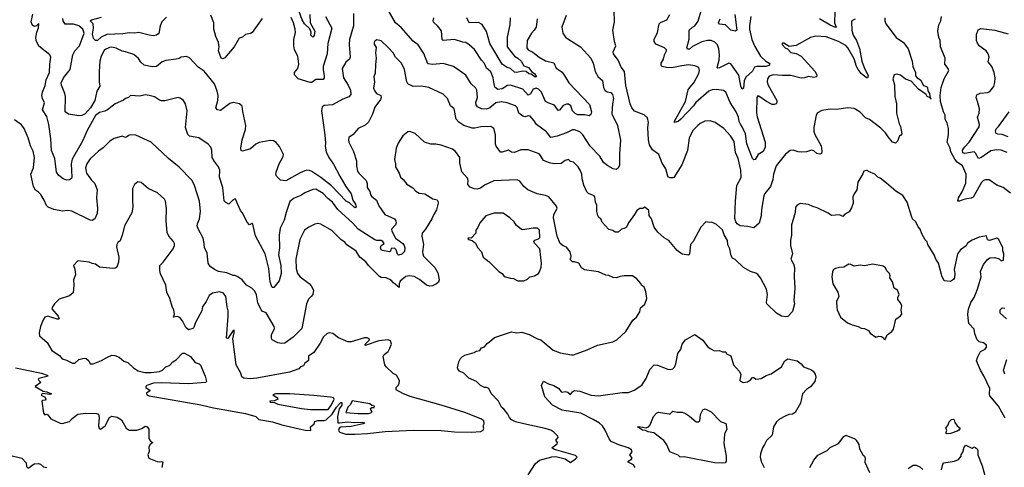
# Model space of a CAD drawing. Extents: x 1443846 to 1577407, y 839182 to 927291.
# Tile 34 of 256: x 1467204 to 1476716, y 866426 to 870746. Entities that reach past the tile are written whole.
import ezdxf

# ---------------------------------------------------------------- set-up
doc = ezdxf.new("R2010")
doc.units = 0

msp = doc.modelspace()

# ---------------------------------------------------------------- linework, layer by layer
at = {"layer": '0CON20XD'}
for points in [[(1470007.3, 870795), (1470010.9, 870715), (1470054, 870635), (1470047.9, 870592.1), (1470035, 870577.5), (1470017.5, 870595), (1470018.5, 870625), (1470006.2, 870656.2), (1469955.2, 870705.2), (1469934.1, 870744.1), (1469872.6, 870915)], [(1470429.2, 870805), (1470429.6, 870685), (1470390.5, 870555), (1470387.6, 870507.6), (1470397.5, 870385), (1470388.6, 870365), (1470353.7, 870336.3), (1470320, 870275), (1470330.6, 870185), (1470376.5, 870115), (1470400, 870065), (1470402.5, 870025), (1470385, 870002.5), (1470325, 869980), (1470225.8, 869924.2), (1470145, 869918), (1470126.2, 869905), (1470119.4, 869865), (1470151.5, 869635), (1470159.6, 869555), (1470155.5, 869525), (1470165, 869471.2), (1470190, 869415), (1470235, 869350.8), (1470296.8, 869235), (1470356.2, 869135), (1470405.7, 869065.7), (1470422, 869005), (1470446.7, 868966.7), (1470454.1, 868935.9), (1470445, 868931.1), (1470435, 868936.4), (1470389.8, 868979.8), (1470357.1, 868995), (1470215, 869142.3), (1470114.3, 869224.3), (1470025, 869281.6), (1470005, 869290), (1469975, 869292.1), (1469913.8, 869266.2), (1469775, 869190.6), (1469725, 869198.2), (1469683.9, 869235), (1469677.3, 869255), (1469681.2, 869275), (1469709.4, 869355), (1469749.7, 869425), (1469751.9, 869445), (1469715, 869521.8), (1469680.1, 869560.1), (1469655, 869577.3), (1469625, 869579.5), (1469518.3, 869561.7), (1469485.4, 869544.6), (1469435, 869500), (1469355, 869477.5), (1469345, 869482.5), (1469338.8, 869505), (1469353.6, 869586.4), (1469385, 869687.5), (1469390, 869725), (1469358.3, 869858.3), (1469352.7, 869912.7), (1469327.5, 869935), (1469265, 869948), (1469235, 869938), (1469145, 869870.8), (1469115.8, 869875.8), (1469098.8, 869895), (1469117.5, 869965), (1469120.9, 870015), (1469113.1, 870055), (1469085, 870128), (1468985, 870250), (1468928.8, 870288.8), (1468845, 870376.7), (1468815, 870390), (1468765, 870383.8), (1468745, 870371.2), (1468715, 870364), (1468615, 870352.5), (1468581.3, 870338.7), (1468525, 870294.4), (1468485, 870290), (1468407.6, 870307.6), (1468374.4, 870335), (1468352.6, 870372.6), (1468305, 870411.4), (1468226.9, 870436.9), (1468195, 870441.1), (1468135, 870470.4), (1468095, 870479.6), (1468071.7, 870478.3), (1468024.4, 870455), (1467991.1, 870395), (1467979.5, 870345), (1467970, 870245), (1467970, 870145)], [(1472484, 870785), (1472440, 870675), (1472451.2, 870615), (1472478.3, 870578.3), (1472500.7, 870560.7), (1472622, 870485), (1472721.2, 870375), (1472744, 870325), (1472763.8, 870245), (1472792.5, 870195), (1472835, 870157.5), (1472845, 870090), (1472855.9, 870065.9), (1472880.3, 870050.3), (1472915, 870042.5), (1472932.2, 870022.2), (1472941.8, 869985), (1472931.4, 869935), (1472925.8, 869835.8), (1472980, 869725), (1473007.9, 869582.1), (1472997.9, 869452.1), (1472997.3, 869342.7), (1472987.3, 869312.7), (1472965, 869300), (1472936.4, 869306.4), (1472885, 869336), (1472845, 869368.6), (1472807.1, 869427.1), (1472714.4, 869524.4), (1472643.3, 869635), (1472615, 869663.1), (1472565, 869683.1), (1472545, 869682.7), (1472487, 869653), (1472395, 869622), (1472335, 869610), (1472291.9, 869661.9), (1472197.5, 869735), (1472175, 869771.2), (1472136.7, 869815), (1472115, 869818.8), (1472085, 869808), (1472065.5, 869815.5), (1472026.9, 869845), (1472008.5, 869898.5), (1471995, 869914.3), (1471914, 869944), (1471855, 869951.8), (1471805, 869944.5), (1471745.2, 869894.8), (1471715, 869882), (1471664.7, 869884.7), (1471628, 869905), (1471614.4, 869924.4), (1471611.5, 869945), (1471626.8, 869995), (1471620.6, 870065), (1471609.2, 870085), (1471566, 870126), (1471515, 870210), (1471395, 870292.9), (1471295, 870322.9), (1471195, 870311.8), (1471148.3, 870318.3), (1471108, 870418), (1471052.2, 870502.2), (1471005, 870537.5), (1470888.8, 870668.8), (1470834.3, 870715), (1470750.3, 870860.3)], [(1475562.5, 870765), (1475561.5, 870735), (1475573.1, 870705), (1475671.1, 870575), (1475743.3, 870525), (1475761.1, 870501.1), (1475786.9, 870465), (1475827.5, 870345), (1475834.2, 870295), (1475860, 870235), (1475857.5, 870205), (1475873.6, 870183.6), (1475907.5, 870165), (1475935, 870110), (1475965, 870100), (1475975, 870090), (1475978.3, 870058.3), (1475992.5, 870035), (1476000, 869990), (1476007.5, 869985), (1476005, 869980), (1476000, 869990), (1475972.5, 870005), (1475963, 870023), (1475886.7, 870075), (1475815, 870151.2), (1475763, 870173), (1475715, 870210), (1475675, 870221.2), (1475653.3, 870215), (1475640, 870175), (1475655.6, 870115.6), (1475659.1, 870005), (1475673.8, 869935), (1475674.5, 869845), (1475701.3, 869741.3), (1475713.8, 869715), (1475725.6, 869645), (1475715, 869627.5), (1475702.5, 869625), (1475683.3, 869575), (1475665, 869553.3), (1475635, 869563.3), (1475595.8, 869615), (1475568.9, 869655), (1475525, 869699.6), (1475415, 869783.6), (1475375, 869799.4), (1475322.4, 869852.4), (1475265, 869888.8), (1475205, 869894.2), (1475095, 869879.2), (1475035, 869882), (1474955, 869869.2), (1474913.2, 869846.8), (1474898, 869825), (1474875.7, 869704.3), (1474877.6, 869667.6), (1474887.2, 869637.2), (1474947.3, 869527.3), (1474954.2, 869475.8), (1474948.8, 869455), (1474935, 869448.8), (1474905, 869454.3), (1474875, 869479.2), (1474855, 869485.8), (1474805, 869472), (1474755, 869467.8), (1474725, 869470), (1474675, 869487.5), (1474646.1, 869483.9), (1474602.4, 869447.6), (1474513.4, 869336.6), (1474485.7, 869255), (1474479.5, 869205), (1474458.9, 869135), (1474402.6, 869067.4), (1474391.9, 869045), (1474369.1, 868915), (1474368.5, 868851.5), (1474348.9, 868781.1), (1474295, 868736.2), (1474239.8, 868749.8), (1474165, 868757.3), (1474135, 868774.1), (1474121.1, 868795), (1474114.1, 868825.9), (1474118.7, 868995), (1474133.6, 869145), (1474174.3, 869224.3), (1474170.7, 869295), (1474146, 869406), (1474120, 869465), (1474105, 869571.2), (1474069.5, 869625), (1474005.8, 869695.8), (1473923, 869753), (1473875, 869768.9), (1473823.6, 869766.4), (1473777.2, 869742.8), (1473755, 869724.3), (1473711.1, 869678.9), (1473670.9, 869605), (1473656.6, 869483.4), (1473602, 869345), (1473525, 869224.2), (1473515, 869218), (1473488.8, 869218.8), (1473473.3, 869225), (1473465.7, 869235.7), (1473445, 869306.7), (1473412.3, 869362.3), (1473378.1, 869445), (1473318.4, 869488.4), (1473288.6, 869538.6), (1473277.3, 869585), (1473273.1, 869705), (1473279.2, 869755), (1473268.3, 869798.3), (1473236.1, 869826.1), (1473144.2, 869864.2), (1473118.8, 869895), (1473102.5, 869935), (1473060.7, 870110.7), (1473046.2, 870245), (1473015, 870286.7), (1472985, 870356.7), (1472941.2, 870415), (1472936.2, 870435), (1472962.9, 870495), (1472950.8, 870535), (1472935.8, 870645), (1472949.4, 870725), (1472948, 870835)], [(1474268.2, 870775), (1474254.6, 870685), (1474255.5, 870655), (1474278.2, 870555), (1474307.7, 870487.7), (1474361.5, 870395), (1474412, 870345), (1474446.2, 870325), (1474450, 870315), (1474442, 870305), (1474412.5, 870295), (1474325, 870293.4), (1474302.9, 870287.1), (1474285, 870248.8), (1474219, 870191), (1474204, 870155), (1474196.4, 870083.6), (1474185, 870075.7), (1474171, 870105), (1474150.5, 870210.5), (1474075, 870319.4), (1474055, 870326.4), (1473965, 870280), (1473949.1, 870279.1), (1473941.1, 870285), (1473961.1, 870355), (1473963.6, 870405), (1473958.2, 870465), (1473944.1, 870504.1), (1473919.5, 870529.5), (1473885.3, 870545.3), (1473847.5, 870545), (1473795, 870532.9), (1473704.5, 870485.5), (1473675, 870461.3), (1473655, 870462.1), (1473648.2, 870475), (1473671.3, 870558.7), (1473673.3, 870645), (1473705, 870673.8), (1473728, 870685), (1473759.2, 870730.8), (1473795.5, 870855)], [(1475078.9, 870818.9), (1475075.4, 870715), (1475090.8, 870675), (1475085, 870669.2), (1475035, 870692.9), (1474930, 870755)], [(1476555, 868432.5), (1476575, 868446.7), (1476625, 868450), (1476667, 868437), (1476685, 868420), (1476710, 868425), (1476713.3, 868485), (1476703.3, 868515), (1476703.8, 868545), (1476663.3, 868625), (1476645, 868636.7), (1476573.6, 868613.6), (1476555, 868622.5), (1476545, 868660), (1476475, 868646.2), (1476405, 868619.2), (1476362.3, 868587.7), (1476348, 868562), (1476293.3, 868525), (1476264.4, 868485.6), (1476233.6, 868333.6), (1476240, 868295), (1476236.2, 868255), (1476225, 868237.5), (1476195, 868220), (1476135, 868226.7), (1476114.4, 868275), (1476082, 868395), (1476053.6, 868433.6), (1476040, 868475), (1475977.5, 868575), (1475970.7, 868600.7), (1475951.7, 868621.7), (1475919.4, 868679.4), (1475903.3, 868725), (1475885, 868747.5), (1475861.2, 868795), (1475830.8, 868825), (1475819.7, 868849.7), (1475778.9, 868985), (1475735, 869050.6), (1475669.7, 869089.7), (1475579.1, 869169.1), (1475515.8, 869215.8), (1475493.3, 869225), (1475464.1, 869254.1), (1475405, 869280), (1475395, 869290), (1475385, 869290), (1475360, 869285), (1475350.7, 869259.3), (1475301.2, 869178.8), (1475291.2, 869105), (1475264.4, 869065.6), (1475254.2, 869035), (1475255.8, 868975), (1475239.5, 868930.5), (1475217.5, 868892.5), (1475175, 868870), (1475155, 868847.5), (1475125, 868862), (1475046.9, 868856.9), (1475015, 868880), (1474909.5, 868929.5), (1474865, 868941.4), (1474825, 868960.8), (1474745, 868970.6), (1474714.6, 868955.4), (1474698.6, 868935), (1474696.7, 868885), (1474676.4, 868816.4), (1474661.2, 868765), (1474662, 868665), (1474651.7, 868618.3), (1474650, 868565), (1474669.2, 868485), (1474654.2, 868435), (1474678.7, 868388.7), (1474688.6, 868355), (1474685.8, 868265), (1474694, 868155), (1474683.8, 868035), (1474690, 868005), (1474671.2, 867928.8), (1474625, 867881.2), (1474605, 867878), (1474565, 867884), (1474515, 867912), (1474422.9, 868002.9), (1474418.8, 868015), (1474430, 868095), (1474418.6, 868145), (1474362, 868255), (1474335, 868286.7), (1474315, 868300), (1474265, 868316.2), (1474196.7, 868355), (1474115, 868431.2), (1474090, 868445), (1474077.7, 868467.7), (1474066.2, 868535), (1474044.4, 868574.4), (1474042, 868615), (1474010.6, 868670.6), (1473995, 868718.8), (1473935, 868770), (1473905, 868786.2), (1473885, 868793.3), (1473865, 868790), (1473833.6, 868796.4), (1473785.9, 868744.1), (1473711.2, 868605), (1473684.3, 868575), (1473676.1, 868483.9), (1473665, 868473.8), (1473605, 868482), (1473556.8, 868516.8), (1473473.8, 868615), (1473430.9, 868640.9), (1473368, 868695), (1473334, 868745), (1473308.8, 868825), (1473286.7, 868856.7), (1473283.3, 868905), (1473245, 868936.7), (1473225, 868923.3), (1473195, 868922.5), (1473165, 868903.3), (1473143.8, 868865), (1473084, 868785), (1473065.6, 868745), (1473045, 868730.6), (1473016.7, 868725), (1472985, 868694), (1472956.1, 868696.1), (1472935, 868710), (1472895, 868721.2), (1472858.6, 868758.6), (1472831.7, 868791.7), (1472816.7, 868825), (1472798.3, 868838.3), (1472788.8, 868855), (1472780, 868895), (1472781.2, 868955), (1472766.2, 868985), (1472758.8, 869035), (1472753.3, 869045), (1472698.8, 869068.8), (1472684.3, 869084.3), (1472655, 869147.5), (1472639.2, 869209.2), (1472635.7, 869255), (1472620, 869295), (1472600.8, 869325), (1472555, 869370), (1472525, 869377.5), (1472505, 869397.5), (1472475, 869386.2), (1472435, 869359.2), (1472365, 869355.8), (1472323.2, 869363.2), (1472265, 869387.5), (1472236.6, 869436.6), (1472221.1, 869451.1), (1472115, 869489.4), (1472045, 869489.5), (1471985, 869463.6), (1471955, 869467.8), (1471925, 869485.7), (1471865, 869468.1), (1471848.6, 869468.6), (1471805.8, 869525), (1471800, 869545), (1471801.9, 869635), (1471785, 869696.2), (1471755, 869714.2), (1471658.7, 869711.3), (1471601.7, 869698.3), (1471575, 869699.5), (1471495, 869723.5), (1471446.6, 869756.6), (1471420, 869785), (1471400.8, 869885), (1471364.5, 869914.5), (1471335.4, 869985.4), (1471295, 870025.7), (1471155, 870091.9), (1471085, 870105.6), (1471005, 870101.1), (1470955, 870128), (1470942.9, 870145), (1470920, 870265), (1470892, 870325), (1470835.7, 870385), (1470810.8, 870425), (1470765, 870477.1), (1470695, 870541.2), (1470655, 870550.8), (1470635, 870539.2), (1470627.1, 870525), (1470629.4, 870509.4), (1470647.5, 870477.5), (1470640, 870425), (1470647.1, 870375), (1470641.9, 870311.9), (1470638.9, 870231.1), (1470626.4, 870193.6), (1470630, 870145), (1470621.4, 870085), (1470634.4, 870055), (1470650.8, 870035), (1470693.3, 870015), (1470696, 869996), (1470689.2, 869975), (1470635, 869901.2), (1470612.2, 869835), (1470575, 869758), (1470540.9, 869729.1), (1470475, 869696.7), (1470425, 869636.7), (1470385, 869607.5), (1470381.2, 869585), (1470384.2, 869564.2), (1470428.8, 869475), (1470459.2, 869385), (1470459.2, 869335), (1470467.5, 869285), (1470478.8, 869265), (1470550.8, 869195), (1470560, 869165), (1470562, 869125), (1470585, 869087.5), (1470592.5, 869055), (1470605, 869038.6), (1470652, 869005), (1470675, 868950), (1470732, 868865), (1470824.4, 868824.4), (1470836.9, 868805), (1470840, 868785), (1470834.3, 868765.7), (1470797.1, 868725), (1470798.1, 868705), (1470835, 868638.1), (1470905, 868585.6), (1470917.6, 868567.6), (1470925.4, 868545), (1470920, 868510), (1470896.4, 868483.6), (1470865, 868474.6), (1470853.7, 868483.7), (1470842.4, 868525), (1470825, 868542), (1470791.1, 868538.9), (1470785, 868510.8), (1470775.3, 868504.7), (1470708.7, 868518.7), (1470695, 868525.6), (1470688.8, 868545), (1470696.2, 868565), (1470723.8, 868585), (1470711.8, 868605), (1470695, 868613.3), (1470655, 868614.5), (1470635, 868621.2), (1470474.3, 868724.3), (1470422.8, 868782.8), (1470276.2, 868915), (1470225, 868984.4), (1470179.3, 869019.3), (1470135, 869067.5), (1470065, 869109.4), (1470035, 869105.6), (1469960, 869075), (1469921.3, 869048.7), (1469855, 869024.3), (1469815, 868992), (1469776.7, 868885), (1469758.8, 868811.2), (1469721.6, 868735), (1469711.1, 868665), (1469713.9, 868545), (1469705.4, 868475), (1469727.5, 868372.5), (1469730.9, 868295), (1469710.8, 868225), (1469658.1, 868161.9), (1469645, 868162.3), (1469639, 868169), (1469624, 868215), (1469609.1, 868345), (1469574.3, 868485), (1469481, 868661), (1469455, 868773.8), (1469445, 868778), (1469422.5, 868767.5), (1469400.3, 868790.3), (1469354.2, 868884.2), (1469335.8, 868905.8), (1469290, 869015), (1469285, 869017.5), (1469263.3, 869005), (1469225, 868966.2), (1469195, 868980), (1469178.8, 868998.8), (1469165.3, 869125), (1469135.4, 869225), (1469135.7, 869295), (1469124.2, 869325), (1469085, 869376.2), (1469064.5, 869414.5), (1469061.2, 869485), (1469048.8, 869515), (1469023, 869543), (1468935, 869604), (1468845, 869622), (1468828.8, 869638.8), (1468806.8, 869706.8), (1468820.8, 869865), (1468804.1, 869934.1), (1468786.2, 869965), (1468755, 869988.8), (1468735, 869993.8), (1468605, 869964), (1468575, 869964), (1468555, 869970), (1468505, 870000.8), (1468454.2, 870014.2), (1468415, 870020), (1468365, 870006.7), (1468275, 870013.3), (1468255, 869996.2), (1468225, 869986.2), (1468205, 869968.8), (1468125, 869934.4), (1468052, 869875), (1468025, 869861.8), (1467975, 869850), (1467935, 869820.5), (1467855, 869677.5), (1467810.9, 869575), (1467710.6, 869399.4), (1467702.5, 869355), (1467708.2, 869225), (1467705, 869214), (1467685, 869199.2), (1467655, 869198.6), (1467625, 869210), (1467583.1, 869243.1), (1467557.8, 869275), (1467542.2, 869405), (1467512.1, 869482.1), (1467504.8, 869594.8), (1467484.7, 869735), (1467465, 869810), (1467422.5, 869875), (1467443.9, 869943.9), (1467422.5, 869985), (1467416, 870015), (1467422.5, 870045), (1467450.7, 870109.3), (1467459.4, 870165), (1467493.1, 870235), (1467495.8, 870315), (1467506, 870385), (1467493.3, 870405), (1467389.7, 870489.7), (1467364.4, 870545), (1467360, 870575), (1467368.8, 870625), (1467385, 870667.5), (1467390, 870710), (1467365, 870686.7), (1467345, 870680), (1467325, 870696.7), (1467313.8, 870725), (1467331.7, 870798.3)], [(1467970, 870145), (1467977.5, 870105), (1467949.7, 870055), (1467928, 869965), (1467886.3, 869895), (1467835, 869838), (1467805, 869820.8), (1467773.5, 869816.5), (1467675, 869835.2), (1467641.8, 869855), (1467647.5, 870005), (1467641.1, 870035), (1467607.5, 870115), (1467605, 870136.7), (1467627.7, 870185), (1467691.3, 870265), (1467717.5, 870405), (1467736.2, 870445), (1467781.2, 870495), (1467826.4, 870616.4), (1467815, 870655.8), (1467775, 870687.5), (1467725, 870702.3), (1467643, 870703), (1467624.5, 870734.5), (1467621.9, 870758.1)], [(1468201.2, 870608.8), (1468045, 870602.2), (1467992.1, 870577.9), (1467955, 870545.3), (1467935, 870545.6), (1467916.8, 870565), (1467908.2, 870605), (1467916, 870665), (1467912.9, 870705), (1467885.7, 870735), (1467898.8, 870745), (1467995, 870770)], [(1468620.9, 870769.1), (1468576, 870724), (1468560.8, 870685), (1468546.4, 870613.6), (1468525, 870595.7), (1468495, 870590.6), (1468454.5, 870595.5), (1468355, 870621.4), (1468314.1, 870614.1), (1468265, 870620.3), (1468201.2, 870608.8)], [(1469545, 870758), (1469448.9, 870621.1), (1469435, 870611.2), (1469385, 870603.8), (1469355, 870578), (1469325, 870566), (1469275.5, 870485), (1469185, 870376.2), (1469165, 870367.5), (1469150, 870375), (1469124.5, 870445), (1469129.5, 870485), (1469124.6, 870525), (1469097.9, 870585), (1469078.5, 870655), (1469078.5, 870715), (1469049.3, 870789.3)], [(1470157.3, 870775), (1470218.9, 870665), (1470181.5, 870515), (1470174.5, 870415), (1470135.4, 870295), (1470134.6, 870265), (1470145.6, 870204.4), (1470145.4, 870184.6), (1470135, 870169.2), (1470065, 870167.1), (1470025, 870140.9), (1470011.5, 870138.5), (1469894.2, 870174.2), (1469857.8, 870215), (1469857.1, 870235), (1469891.2, 870275), (1469900.7, 870315), (1469890, 870395), (1469859.4, 870455), (1469851.1, 870495), (1469852.5, 870555), (1469866.8, 870623.2), (1469863.9, 870655), (1469848.2, 870715), (1469825, 870766.9)], [(1472204.5, 870755), (1472193.3, 870675), (1472175.6, 870645), (1472147.5, 870615), (1472106, 870545), (1472104.4, 870475), (1472117.5, 870455), (1472162.3, 870432.3), (1472224.1, 870384.1), (1472285, 870347.8), (1472365, 870329.4), (1472387.6, 870277.6), (1472445, 870240.6), (1472471.5, 870201.5), (1472509.2, 870135), (1472707.2, 869927.2), (1472728.1, 869855), (1472720.2, 869829.8), (1472705, 869818.9), (1472665, 869827.7), (1472595, 869828.9), (1472569.9, 869839.9), (1472545.4, 869865), (1472528.5, 869915), (1472505, 869931.2), (1472485, 869931.1), (1472455, 869919.2), (1472418.5, 869871.5), (1472405, 869868.2), (1472371.1, 869921.1), (1472315, 869939.4), (1472285, 869957.8), (1472245.6, 870045), (1472215.6, 870075), (1472195, 870084.5), (1472165.3, 870074.7), (1472140.2, 870029.8), (1472115, 870016.5), (1472063.8, 870073.8), (1471945, 870113.9), (1471915, 870111.8), (1471865, 870078.8), (1471821.8, 870071.8), (1471795.4, 870095), (1471787.1, 870127.1), (1471779.1, 870185), (1471755, 870243.1), (1471715, 870277.5), (1471695, 870322.5), (1471666.5, 870355), (1471597.4, 870457.4), (1471545, 870504.3), (1471515, 870524.2), (1471485, 870528.1), (1471405, 870554.5), (1471295.7, 870545.7), (1471285, 870554), (1471279.7, 870639.7), (1471244.3, 870684.3), (1471202.6, 870722.6), (1471198.6, 870735), (1471204.3, 870765)], [(1471943.6, 870765), (1471938.2, 870695), (1471912.6, 870577.4), (1471912.6, 870482.6), (1471985, 870394.5), (1472016.7, 870375), (1472048.1, 870345), (1472075, 870299.2), (1472120, 870285), (1472152, 870242), (1472178.9, 870225), (1472196.7, 870195), (1472185, 870192.3), (1472145, 870218.9), (1472122.9, 870222.9), (1472096.8, 870246.8), (1472065, 870249.5), (1472005, 870234.5), (1471985, 870238.1), (1471944.6, 870274.6), (1471913.9, 870283.9), (1471865, 870316), (1471745, 870517.1), (1471713, 870633), (1471670.7, 870700.7), (1471635, 870718.2), (1471545.5, 870715.5), (1471522.7, 870762.7)], [(1475275, 870751.9), (1475244.2, 870735), (1475239.4, 870725), (1475243.8, 870645), (1475256, 870596), (1475290, 870545), (1475316.6, 870466.6), (1475340.2, 870345), (1475361.1, 870285), (1475402.1, 870205), (1475395.4, 870184.6), (1475385, 870183.3), (1475335, 870227.9), (1475305, 870264.5), (1475288.1, 870295), (1475266.8, 870366.8), (1475206, 870475), (1475185, 870497.5), (1475115, 870535.2), (1474995, 870578.8), (1474895, 870587.8), (1474845, 870574.2), (1474705, 870498), (1474638.3, 870488.3), (1474585, 870520), (1474571.7, 870518.3), (1474570, 870505), (1474600, 870475), (1474623, 870463), (1474655, 870427.5), (1474705, 870420), (1474753.2, 870393.2), (1474887.4, 870247.4), (1474903.8, 870215), (1474903.3, 870195), (1474875, 870187.1), (1474825, 870197.9), (1474785.6, 870184.4), (1474755, 870182.5), (1474652.8, 870207.2), (1474575, 870208.7), (1474483.3, 870215), (1474445, 870199.5), (1474427.5, 870175), (1474426.9, 870145), (1474435, 870112.5), (1474518.9, 869965), (1474520, 869945), (1474513.3, 869935), (1474494.3, 869925.7), (1474475, 869925.7), (1474417.4, 869957.4), (1474345, 870008), (1474335, 870010), (1474324.4, 869995.6), (1474322.4, 869847.6), (1474327.9, 869807.9), (1474406.6, 869563.4), (1474405.5, 869515), (1474385.9, 869474.1), (1474337.1, 869445), (1474308.8, 869395), (1474295, 869394.2), (1474285, 869405.8), (1474228.1, 869548.1), (1474216.8, 869645), (1474185, 869711.9), (1474166.8, 869736.8), (1474154.7, 869764.7), (1474149.4, 869805), (1474127.3, 869855), (1474068, 869945), (1474025, 870047.5), (1474002.3, 870062.3), (1473935, 870071.9), (1473895, 870068.1), (1473862, 870055), (1473735, 869947.1), (1473714.7, 869915), (1473592, 869785), (1473565, 869764.2), (1473530, 869755), (1473530, 869765), (1473635.4, 869955), (1473662.8, 870067.2), (1473677.5, 870092.5), (1473718.2, 870135), (1473764.4, 870225), (1473772.9, 870255), (1473763.8, 870285), (1473725, 870301.4), (1473665, 870310.6), (1473600.9, 870299.1), (1473505, 870280.4), (1473453, 870283), (1473411.2, 870295), (1473402.5, 870305), (1473401.9, 870325), (1473425, 870366.2), (1473433.6, 870405), (1473453.1, 870445), (1473451.9, 870455), (1473435, 870473.1), (1473351.1, 870511.1), (1473333.1, 870535), (1473334.4, 870555), (1473367, 870623), (1473381.2, 870705), (1473395, 870717.5), (1473455, 870744), (1473485, 870796.7)], [(1474111.4, 870795), (1474131.9, 870645), (1474115, 870634.4), (1474075, 870646.2), (1474023.3, 870695), (1473965, 870704), (1473956.2, 870715), (1473972.2, 870755)], [(1476775, 869071.2), (1476705, 869127.5), (1476645, 869150), (1476570.3, 869200.3), (1476535, 869200.8), (1476515, 869192.5), (1476495.8, 869175), (1476416.7, 869033.3), (1476396.2, 869023.8), (1476352.9, 869017.1), (1476315, 869008.1), (1476285, 868993.1), (1476266.7, 868995), (1476273.1, 869025), (1476310, 869085), (1476345, 869166.7), (1476349.5, 869255), (1476314, 869335), (1476261.1, 869371.1), (1476239.2, 869399.2), (1476201.2, 869471.2), (1476192.5, 869505), (1476164.3, 869565), (1476175.7, 869635), (1476177.5, 869695), (1476165, 869747.5), (1476146.2, 869785), (1476146.2, 869825), (1476128.8, 869855), (1476100, 869955), (1476096, 870015), (1476107.7, 870092.3), (1476136, 870175), (1476182, 870255), (1476174, 870275), (1476142, 870315), (1476146, 870375), (1476100.8, 870485), (1476095.6, 870545), (1476082.9, 870575), (1476075.6, 870635), (1476083.2, 870696.8), (1476102.5, 870735), (1476109.2, 870775)], [(1476745, 869463.8), (1476685, 869485.4), (1476645, 869490), (1476585, 869479.2), (1476488.6, 869411.4), (1476466.1, 869406.1), (1476438.1, 869458.1), (1476425, 869469.4), (1476335, 869454.7), (1476315, 869461.1), (1476313.5, 869485), (1476331.4, 869515), (1476375.6, 869565), (1476475, 869712.5), (1476476.9, 869735), (1476457.5, 869805), (1476474, 869845), (1476476.9, 869885), (1476458.6, 869955), (1476443.1, 869995), (1476450.9, 870019.1), (1476484.4, 870035.6), (1476556.7, 870043.3), (1476575, 870051.2), (1476615, 870102.5), (1476625, 870140), (1476627.5, 870185), (1476618.8, 870235), (1476595.6, 870295), (1476560.3, 870340.3), (1476571.2, 870385), (1476560, 870415), (1476541.2, 870445), (1476475, 870492.5), (1476457.6, 870517.6), (1476446.3, 870546.3), (1476448.3, 870601.7), (1476465, 870646.7), (1476490.3, 870659.7), (1476625, 870643.8), (1476755, 870610.6)], [(1476754.5, 869615.5), (1476695, 869638.8), (1476655, 869640.5), (1476638.3, 869648.3), (1476632.5, 869672.5), (1476637.6, 869692.4), (1476660.6, 869715), (1476762.6, 869857.4)], [(1467965, 869475.7), (1467885, 869402.9), (1467851.5, 869355), (1467838.2, 869315), (1467850.5, 869265), (1467897.2, 869197.2), (1467929.4, 869165), (1467953.1, 869105), (1467946.9, 869025), (1467954.3, 868925), (1467951.4, 868875), (1467931.2, 868825), (1467905, 868806.7), (1467885, 868811.2), (1467707.3, 868897.3), (1467665, 868905.8), (1467618.3, 868898.3), (1467533.2, 868913.2), (1467480, 868935), (1467462.1, 868952.1), (1467440, 869005), (1467407.1, 869057.1), (1467385, 869081.2), (1467355, 869100), (1467336.2, 869135), (1467312.5, 869255), (1467338.1, 869315), (1467348.1, 869415), (1467335, 869477.5), (1467307.1, 869527.1), (1467285.7, 869605), (1467247.5, 869695), (1467220.9, 869730.9), (1467155, 869780)], [(1472115, 866352.5), (1472187.7, 866462.3), (1472225, 866496.2), (1472345, 866526), (1472385, 866530), (1472475, 866509.2), (1472525, 866473.8), (1472575, 866506.7), (1472590, 866525), (1472575, 866541.4), (1472371.4, 866598.6), (1472343.3, 866615), (1472396.1, 866653.9), (1472398.8, 866665), (1472383.6, 866686.4), (1472406.7, 866715), (1472403.8, 866725), (1472365, 866763.8), (1472333.9, 866783.9), (1472281.2, 866801.2), (1472075, 866844.3), (1471995, 866865.6), (1471956.7, 866885), (1471936.7, 866905), (1471918.8, 866938.8), (1471883.9, 866983.9), (1471857.7, 867007.7), (1471828.8, 867065), (1471757.7, 867137.7), (1471735, 867186.7), (1471715, 867197.5), (1471695, 867196.7), (1471656.7, 867215), (1471616.7, 867255), (1471543.3, 867285), (1471493.9, 867333.9), (1471453.3, 867355), (1471436.7, 867375), (1471433.3, 867385), (1471447.5, 867445), (1471463.3, 867475), (1471483.3, 867495), (1471505, 867508.8), (1471595, 867533.8), (1471615, 867546.7), (1471648.3, 867551.7), (1471665, 867577.5), (1471695, 867587.5), (1471720.7, 867619.3), (1471743.6, 867636.4), (1471792.3, 867677.7), (1471955, 867732), (1472005.8, 867724.2), (1472055, 867728.6), (1472126.6, 867706.6), (1472205.7, 867665.7), (1472240, 867655), (1472357.5, 867555), (1472425, 867532), (1472535, 867510), (1472555, 867512.5), (1472685, 867558.8), (1472785, 867606.2), (1472935, 867636.2), (1472974.1, 867655.9), (1473060, 867735), (1473126.7, 867845), (1473163.3, 867875), (1473193.6, 867926.4), (1473202.5, 867965), (1473245, 868000), (1473262.5, 868055), (1473253, 868123), (1473236.7, 868165), (1473210, 868185), (1473205, 868200), (1473167.5, 868245), (1473125, 868272.5), (1473045, 868273.3), (1473005, 868268.8), (1472965, 868254.2), (1472937.7, 868257.7), (1472896.4, 868276.4), (1472865, 868281.2), (1472795, 868313.1), (1472661.3, 868331.3), (1472630.9, 868350.9), (1472606.7, 868395), (1472565, 868410), (1472545, 868410), (1472531.7, 868421.7), (1472520, 868435), (1472530, 868445), (1472532.5, 868465), (1472522.5, 868505), (1472485, 868550), (1472453, 868563), (1472427, 868587), (1472395, 868657.5), (1472361.1, 868835), (1472364.6, 868865.4), (1472396.2, 868925), (1472390, 868945), (1472316.7, 869035), (1472285, 869050.6), (1472203.7, 869063.7), (1472112.6, 869102.6), (1472074.5, 869134.5), (1472036.9, 869186.9), (1472009.2, 869199.2), (1471785, 869189.2), (1471695, 869148.6), (1471655, 869120.5), (1471625, 869111.4), (1471595, 869114.3), (1471555, 869130.8), (1471532, 869155), (1471536, 869195), (1471528.8, 869215), (1471475, 869277.5), (1471456.1, 869363.9), (1471455.8, 869415), (1471413.3, 869475), (1471385, 869496), (1471275, 869534.2), (1471225, 869544.2), (1471175, 869544.3), (1471115, 869562.5), (1471025, 869646.7), (1470973.6, 869666.4), (1470955, 869663.3), (1470904.4, 869625.6), (1470860, 869555), (1470840, 869505), (1470824.2, 869395), (1470836, 869355), (1470833.8, 869325), (1470870, 869265), (1470881.2, 869225), (1470908.8, 869205), (1470945, 869158.8), (1471001.7, 869121.7), (1471030.9, 869090.9), (1471062.9, 869072.9), (1471117.5, 869065), (1471195, 869017.5), (1471235.7, 869005.7), (1471244.1, 868994.1), (1471245.6, 868975), (1471229.8, 868910.2), (1471206.6, 868873.4), (1471187.1, 868825), (1471124.3, 868725), (1471091.9, 868685), (1471088.1, 868655), (1471105.7, 868575), (1471094.2, 868505), (1471097.5, 868485), (1471106.2, 868465), (1471214, 868355), (1471242.3, 868302.3), (1471256.2, 868235), (1471248.8, 868211.2), (1471230, 868195), (1471192.3, 868177.7), (1471165, 868173.8), (1471132.5, 868185), (1471067.9, 868237.9), (1471015, 868268), (1470965, 868273.3), (1470935, 868266.7), (1470878.3, 868221.7), (1470868.8, 868195), (1470869.3, 868160.7), (1470815, 868206.2), (1470792.3, 868232.3), (1470745.6, 868255.6), (1470695, 868259.2), (1470678.3, 868268.3), (1470575, 868372.9), (1470547.9, 868407.9), (1470490, 868455), (1470455, 868510.8), (1470363.3, 868573.3), (1470345, 868599.2), (1470310.6, 868620.6), (1470220.7, 868710.7), (1470111.7, 868771.7), (1470085, 868778), (1470055, 868772), (1469995.8, 868744.2), (1469956.8, 868713.2), (1469910.6, 868625), (1469871.1, 868435), (1469874.4, 868345.6), (1469887.5, 868295), (1469913.2, 868263.2), (1469999.7, 868199.7), (1470018.8, 868178.8), (1470042.5, 868135), (1470036.7, 868095), (1470020, 868075), (1469995, 868050), (1469975.6, 868005), (1469928.2, 867765), (1469847, 867683), (1469766.6, 867623.4), (1469735, 867620), (1469696.1, 867626.1), (1469642.5, 867655), (1469635, 867670), (1469636.2, 867705), (1469666, 867765), (1469662.5, 867785), (1469585, 867916.7), (1469545, 867933.8), (1469536.2, 867945), (1469504.5, 868014.5), (1469491.7, 868091.7), (1469474.5, 868124.5), (1469445, 868154), (1469395, 868184), (1469353.3, 868235), (1469312.5, 868265), (1469285, 868276.2), (1469265, 868276.7), (1469205, 868303.3), (1469125, 868316), (1469085, 868333.8), (1469045, 868362.5), (1469024, 868395), (1469014.3, 868495), (1468988.1, 868545), (1468987, 868587), (1468976.6, 868636.6), (1468927.3, 868727.3), (1468918.6, 868755), (1468920, 868775), (1468940.6, 868825), (1468949.4, 868895), (1468940, 868995), (1468923.1, 869055), (1468889.2, 869155), (1468868, 869198), (1468745, 869324), (1468640, 869405), (1468474.3, 869564.3), (1468325, 869632.5), (1468275, 869636), (1468255, 869629.2), (1468235, 869610.8), (1468225, 869609.2), (1468195, 869621.4), (1468115, 869600), (1468075, 869574.2), (1468010.2, 869509.8), (1467965, 869475.7)], [(1470445, 866744.6), (1470565, 866750.7), (1470735, 866770.5), (1471005, 866784.8), (1471275, 866781.9), (1471405, 866769.8), (1471565, 866764.8), (1471658.3, 866771.7), (1471680, 866785), (1471686.7, 866805), (1471682.5, 866825), (1471690, 866845), (1471686.7, 866875), (1471659.2, 866895), (1471505.1, 866955.1), (1471276.2, 867025), (1470975, 867110.4), (1470905, 867137.1), (1470840, 867175), (1470840, 867195), (1470858.3, 867211.7), (1470871.4, 867235), (1470873.8, 867265), (1470843.9, 867313.9), (1470810.7, 867330.7), (1470743.3, 867395), (1470731.2, 867415), (1470716.2, 867495), (1470723.9, 867516.1), (1470762.5, 867545), (1470780, 867575), (1470796.7, 867615), (1470785, 867647.5), (1470765, 867656.7), (1470675, 867647.5), (1470543, 867603), (1470542.5, 867615), (1470582.5, 867655), (1470580, 867665), (1470560, 867675), (1470535, 867675.8), (1470405, 867635.7), (1470375, 867636), (1470282.5, 867675), (1470227.7, 867717.7), (1470195, 867723.3), (1470175, 867718.8), (1470137.5, 867685), (1470105.7, 867624.3), (1470046.2, 867535), (1469995, 867500), (1469993.8, 867456.2), (1469958.8, 867431.2), (1469945, 867406.2), (1469915.7, 867394.3), (1469901.2, 867375), (1469810.8, 867345), (1469495.7, 867285.8), (1469429.6, 867279.6), (1469370, 867285), (1469349.3, 867299.3), (1469338.8, 867335), (1469293.8, 867415), (1469264, 867665), (1469276.7, 867725), (1469275, 867750), (1469265, 867747.5), (1469215, 867667.5), (1469202.5, 867672.5), (1469217, 867883), (1469219.2, 867935), (1469206.8, 867975), (1469195.3, 868075), (1469172.9, 868105), (1469135, 868119.6), (1469065, 868107.3), (1469035.7, 868085), (1469005.5, 868024.5), (1468970, 867975), (1468962.5, 867935), (1468903.3, 867825), (1468885.9, 867774.1), (1468876.1, 867763.9), (1468835, 867752.5), (1468810, 867775), (1468778.1, 867838.1), (1468750.3, 867870.3), (1468725, 867881.2), (1468690, 867875), (1468698.8, 867905), (1468693.9, 867943.9), (1468677.7, 867977.7), (1468655.8, 868055), (1468625.8, 868115), (1468614.4, 868184.4), (1468562.7, 868292.7), (1468556.2, 868325), (1468557.5, 868375), (1468590, 868405), (1468685.5, 868534.5), (1468698.8, 868565), (1468698.8, 868585), (1468688.8, 868605), (1468643.8, 868655), (1468628.8, 868691.2), (1468619.2, 868805), (1468622.5, 868925), (1468612.5, 868995), (1468603.2, 869013.2), (1468535, 869076.2), (1468445, 869116.2), (1468375.9, 869175.9), (1468345, 869180), (1468313.6, 869156.4), (1468293.9, 869116.1), (1468292, 869005), (1468298, 868935), (1468287, 868883), (1468215.8, 868755), (1468198.1, 868675), (1468175, 868612.5), (1468152.5, 868595), (1468142, 868575), (1468138, 868555), (1468161.2, 868455), (1468158.8, 868405), (1468141.7, 868358.3), (1468125, 868347.5), (1468105, 868345.8), (1467975, 868358.8), (1467935, 868386.2), (1467902.7, 868392.7), (1467875, 868406.2), (1467765, 868420), (1467723.3, 868375), (1467737.7, 868337.7), (1467744, 868285), (1467724.3, 868235), (1467728, 868185), (1467719.7, 868110.3), (1467685, 868080), (1467585, 868049.2), (1467539.2, 868005), (1467519.2, 867975), (1467515.7, 867955), (1467574.4, 867885), (1467585, 867862.5), (1467577.5, 867855), (1467565, 867854.7), (1467475, 867884.4), (1467448, 867875), (1467430.2, 867849.8), (1467406.1, 867783.9), (1467390.5, 867725), (1467394.5, 867694.5), (1467469.1, 867629.1), (1467514.7, 867554.7), (1467587.1, 867505), (1467613.2, 867473.2), (1467655, 867461.4), (1467715, 867430.6), (1467735, 867431.8), (1467775, 867465.3), (1467825, 867480.5), (1467845, 867476.5), (1467872, 867455), (1467885.8, 867425.8), (1467914.3, 867425.7), (1467995, 867456), (1468045, 867484.4), (1468095, 867509.2), (1468123.3, 867505), (1468165, 867488.5), (1468210.7, 867450.7), (1468247.3, 867437.3), (1468305, 867384), (1468348.3, 867358.3), (1468412.3, 867342.3), (1468475, 867340), (1468555, 867352), (1468582.5, 867365), (1468615.9, 867394.1), (1468650.8, 867409.2), (1468682.5, 867445), (1468715, 867463.8), (1468775, 867528.9), (1468795, 867526.5), (1468855.4, 867495.4), (1468898.8, 867438.8), (1468937.5, 867425), (1468951.2, 867411.2), (1468996.2, 867305), (1469008.8, 867255), (1469000, 867245), (1468835, 867232.2), (1468575, 867241.3), (1468495, 867238.6), (1468432.5, 867215), (1468422.5, 867205), (1468422.5, 867195), (1468435, 867186.7), (1468461.7, 867171.7), (1468462.5, 867165), (1468428.3, 867141.7), (1468433.3, 867125), (1468453.3, 867115), (1468955, 867029.9), (1469075, 866999.2), (1469386, 866945), (1469485.8, 866915), (1469515, 866888), (1469646.2, 866865), (1469735, 866836.2), (1469905, 866798.2), (1469964.4, 866785.6), (1470015, 866782.5), (1470013.8, 866815), (1470047.5, 866845), (1470055, 866866.7), (1470085, 866879.1), (1470145, 866877.2), (1470166, 866884), (1470221.6, 866938.4), (1470265, 867005.7), (1470295, 867040), (1470305, 867050), (1470315, 867050), (1470316.9, 867025), (1470288.8, 866991.2), (1470272.8, 866917.2), (1470276.2, 866856.2), (1470295, 866853.8), (1470375, 866864.4), (1470435, 866857.9), (1470512.3, 866862.3), (1470537.5, 866855), (1470522.5, 866845), (1470405, 866818.2), (1470305, 866813.8), (1470290, 866805), (1470283.3, 866785), (1470286.2, 866775), (1470296.7, 866765), (1470356.2, 866746.2), (1470445, 866744.6)], [(1472075, 868224), (1472108.3, 868241.7), (1472132.5, 868265), (1472177.7, 868272.3), (1472215, 868296.7), (1472227.3, 868312.7), (1472241.1, 868358.9), (1472243.8, 868395), (1472228.5, 868535), (1472178.8, 868588.8), (1472172.2, 868605), (1472181.1, 868618.9), (1472215, 868630), (1472229.2, 868645), (1472225.3, 868715), (1472207.5, 868735), (1472164.6, 868734.6), (1472065, 868716.2), (1472050.5, 868720.5), (1472001.7, 868761.7), (1471980, 868795), (1471938, 868835), (1471875, 868877.8), (1471785, 868877.5), (1471706.8, 868853.2), (1471648, 868785), (1471630.7, 868739.3), (1471610, 868715), (1471610, 868685), (1471565, 868637.5), (1471535, 868640), (1471533.3, 868635), (1471540, 868625), (1471575, 868613.3), (1471607.7, 868587.7), (1471626.4, 868546.4), (1471664, 868505), (1471682.5, 868455), (1471738.9, 868408.9), (1471834, 868315), (1471863.8, 868295), (1471885, 868268.8), (1471945, 868250), (1471975, 868248.8), (1472015, 868224), (1472075, 868224)], [(1476725, 866898.8), (1476658.8, 867015), (1476577.5, 867115), (1476572.5, 867135), (1476576.2, 867185), (1476518, 867308), (1476485, 867363.3), (1476448.8, 867455), (1476456.2, 867485), (1476488, 867542), (1476532.5, 867565), (1476543.8, 867585), (1476543.8, 867605), (1476515, 867626.7), (1476475, 867636.2), (1476455, 867656.2), (1476432.5, 867715), (1476425, 867757.5), (1476374, 867815), (1476370, 867835), (1476364.2, 867905), (1476369.5, 867950.5), (1476394, 868015), (1476426, 868065), (1476457.1, 868145), (1476492, 868265), (1476488, 868315), (1476515, 868382.5), (1476555, 868432.5)], [(1475565, 867660), (1475583.3, 867705), (1475630, 867735), (1475645, 867757.5), (1475670, 867855), (1475713, 867887), (1475727.5, 867905), (1475720, 867945), (1475726.2, 867985), (1475714.1, 868014.1), (1475686.7, 868045), (1475686.2, 868065), (1475700, 868095), (1475686, 868135), (1475652.5, 868155), (1475636, 868215), (1475610, 868255), (1475613.3, 868275), (1475606.2, 868295), (1475581.7, 868321.7), (1475569.5, 868349.5), (1475545, 868366.2), (1475445, 868386.2), (1475365, 868371.4), (1475325, 868378), (1475265, 868366.2), (1475235, 868382.5), (1475215, 868386), (1475165, 868358.6), (1475125, 868355.6), (1475086.1, 868343.9), (1475066.7, 868333.3), (1475056.1, 868313.9), (1475048.8, 868265), (1475061.2, 868195), (1475106.7, 868115), (1475117.5, 868075), (1475096.7, 868025), (1475098.8, 867965), (1475102, 867945), (1475133.3, 867875), (1475201.7, 867821.7), (1475245, 867800), (1475303.8, 867783.8), (1475335, 867770), (1475367, 867767), (1475405, 867747.5), (1475420.5, 867720.5), (1475475, 867682.5), (1475505, 867692.5), (1475529.3, 867689.3), (1475550, 867675), (1475551.7, 867661.7), (1475565, 867660)], [(1476737.9, 867857.9), (1476675, 867913.3), (1476676.7, 867945), (1476695, 867963.8), (1476720.5, 867960.5)], [(1473149.2, 866425), (1473135, 866449.4), (1473082.5, 866475), (1473082.5, 866485), (1473115, 866503.3), (1473120, 866515), (1473100, 866545), (1473121.2, 866575), (1473114.1, 866594.1), (1473083.8, 866615), (1472991.7, 866641.7), (1472917.3, 866675), (1472899.2, 866699.2), (1472861.5, 866785), (1472833.3, 866825), (1472805, 866851.5), (1472745, 866887.7), (1472625, 866949.1), (1472445, 866976.2), (1472350, 867025), (1472275.8, 867105.8), (1472246.1, 867213.9), (1472265, 867257.5), (1472312.7, 867232.7), (1472363.9, 867216.1), (1472413.8, 867185), (1472435, 867154.2), (1472445, 867150), (1472475, 867157.5), (1472499.5, 867149.5), (1472525, 867130), (1472544.2, 867155), (1472565, 867167.1), (1472615, 867159.2), (1472723.4, 867123.4), (1472795, 867114.2), (1473025, 867149.2), (1473085, 867146.7), (1473140.7, 867169.3), (1473215, 867217.5), (1473257.7, 867282.3), (1473291.7, 867368.3), (1473335, 867413.8), (1473365, 867411.2), (1473465, 867372), (1473491.7, 867368.3), (1473512.5, 867375), (1473529.2, 867390.8), (1473543.8, 867425), (1473562, 867525), (1473590, 867565), (1473603.3, 867615), (1473635, 867657.5), (1473725, 867707.5), (1473802.9, 867652.9), (1473846.1, 867596.1), (1473875, 867571.2), (1473915, 867550), (1473965, 867552.5), (1473995, 867540), (1474025, 867540), (1474031.7, 867521.7), (1474073.3, 867503.3), (1474100.8, 867415), (1474155, 867352.5), (1474170, 867325), (1474162.5, 867265), (1474167, 867257), (1474193.6, 867243.6), (1474235, 867250), (1474265, 867268.8), (1474285, 867293.3), (1474295, 867293.3), (1474315, 867276.7), (1474345, 867278.8), (1474365.9, 867284.1), (1474415, 867313.3), (1474465, 867326.7), (1474563.9, 867396.1), (1474595, 867452.5), (1474625, 867472.5), (1474715, 867453.3), (1474753.3, 867425), (1474775, 867396.7), (1474855, 867366.2), (1474870, 867355), (1474888.8, 867325), (1474895.9, 867295.9), (1474886.6, 867253.4), (1474845, 867201.2), (1474805, 867178), (1474765.8, 867135), (1474748.8, 867045), (1474696.2, 866955), (1474670.5, 866939.5), (1474635, 866934.2), (1474600.3, 866919.7), (1474545, 866891.4), (1474515.4, 866864.6), (1474486.9, 866815), (1474474.2, 866735), (1474417.5, 866685), (1474400, 866645), (1474378.8, 866615), (1474361.2, 866555), (1474358.8, 866525), (1474370, 866475), (1474395, 866423.1)], [(1467163.7, 867386.3), (1467415, 867334.1), (1467470, 867315), (1467480, 867305), (1467387, 867283), (1467382.5, 867275), (1467387.5, 867265), (1467407.5, 867245), (1467352.5, 867205), (1467430, 867160), (1467465, 867155.6), (1467510, 867135), (1467495, 867130), (1467425, 867137.5), (1467410, 867125), (1467420, 867115), (1467445.9, 867105.9), (1467457.5, 867085), (1467450, 867075), (1467425, 867071.2), (1467416.4, 867063.6), (1467435, 866947.5), (1467445, 866932.5), (1467465, 866937.5), (1467475, 866932.5), (1467504.3, 866894.3), (1467595, 866853.3), (1467615, 866850), (1467685, 866866.7), (1467711.7, 866898.3), (1467765, 866940), (1467843, 866947), (1467945, 866945.6), (1467965, 866939.2), (1467972.1, 866905), (1467966.6, 866826.6), (1467972.9, 866802.9), (1467985, 866793.3), (1468028.9, 866825), (1468070.4, 866905), (1468095, 866918.7), (1468145, 866908.4), (1468186, 866885), (1468233.9, 866803.9), (1468260, 866785), (1468335.9, 866784.1), (1468385, 866802), (1468415, 866822), (1468436.2, 866815), (1468451.4, 866795), (1468452.5, 866702.5), (1468467.9, 866677.9), (1468490, 866665), (1468465, 866646.7), (1468451.4, 866625), (1468453, 866577), (1468442.5, 866545), (1468450, 866515), (1468530.7, 866480.7), (1468555, 866477.5), (1468575, 866482.5), (1468585, 866477.5), (1468576.7, 866425)], [(1476720.5, 867325), (1476707.9, 867365), (1476740.8, 867465)], [(1470185, 866983.3), (1470215, 867029.1), (1470241.3, 867085), (1470235, 867095.9), (1470205, 867102.5), (1470045, 867120), (1469815, 867134.5), (1469675, 867135.7), (1469650, 867125), (1469693.3, 867095), (1469696.1, 867083.9), (1469665, 867066.2), (1469620, 867065), (1469625, 867053.8), (1469665, 867052.5), (1469697.5, 867035), (1469927.5, 866995), (1470014.8, 866984.8), (1470185, 866983.3)], [(1470475, 866944.6), (1470575, 866946.7), (1470595, 866952.5), (1470610, 866965), (1470595, 866980), (1470592.5, 866995), (1470605, 867002.5), (1470627, 867003), (1470630, 867015), (1470605, 867022.5), (1470585, 867036.9), (1470415, 867066.1), (1470399.3, 867030.7), (1470373, 867005), (1470356, 866955), (1470475, 866944.6)], [(1473995, 866464.5), (1473915, 866470.4), (1473625, 866528.2), (1473585, 866523), (1473565, 866541.9), (1473485.9, 866575), (1473455, 866641.9), (1473426.9, 866685), (1473329.8, 866759.8), (1473275, 866767.8), (1473250.9, 866780.9), (1473220, 866785), (1473171.2, 866815), (1473185, 866820), (1473255, 866807.5), (1473280, 866815), (1473296, 866835), (1473326.2, 866915), (1473355, 866947.5), (1473375, 866958.9), (1473475, 866941.1), (1473486.9, 866943.1), (1473515, 866967.8), (1473555, 866958.1), (1473605, 866957.1), (1473636.2, 866945), (1473675, 866919.2), (1473740, 866865), (1473765, 866864), (1473775, 866873.3), (1473781.2, 866935), (1473805, 866980), (1473825, 866991.2), (1473885, 866960), (1473975, 866866.7), (1474025, 866850), (1474036.2, 866795), (1474014, 866746), (1474005.4, 866655), (1474028.5, 866535), (1474028.2, 866485), (1474019.7, 866470.3), (1473995, 866464.5)], [(1476165, 866750), (1476152.5, 866755), (1476160, 866785), (1476152.5, 866805), (1476172.5, 866835), (1476182.5, 866865), (1476205, 866886.7), (1476225, 866890), (1476232.5, 866885), (1476238.3, 866858.3), (1476260, 866825), (1476290, 866805), (1476277.5, 866785), (1476262.5, 866775), (1476195, 866753.3), (1476165, 866750)], [(1474837.3, 866422.7), (1474876.2, 866495), (1474915, 866543.3), (1475005, 866588), (1475035, 866616), (1475114.1, 866655.9), (1475165, 866723.3), (1475185, 866736.7), (1475270.7, 866700.7), (1475285, 866686.7), (1475311.2, 866645), (1475316.2, 866605), (1475350, 866545), (1475365, 866532.5), (1475371.2, 866515), (1475368.8, 866475), (1475413.3, 866375)], [(1476109.5, 866400.5), (1476121.2, 866455), (1476131.7, 866468.3), (1476235.6, 866484.4), (1476275, 866500), (1476300, 866535), (1476300, 866545), (1476317, 866573), (1476328.3, 866621.7), (1476345, 866640), (1476395, 866612.5), (1476405, 866610), (1476425, 866622.5), (1476455.6, 866605), (1476462.2, 866585), (1476460.8, 866545), (1476501.5, 866441.5), (1476533.4, 866323.4)], [(1467105, 866543.3), (1467225, 866513.3), (1467265, 866467.5), (1467270, 866435), (1467285, 866417.5), (1467345, 866458), (1467385, 866463.3), (1467405, 866456.7), (1467435, 866430), (1467465, 866422.5)], [(1475787, 866413), (1475835, 866447.5), (1475865, 866447.5), (1475901.7, 866431.7), (1475930, 866405)]]:
    msp.add_lwpolyline(points, dxfattribs=at)

doc.saveas('drawing.dxf')
